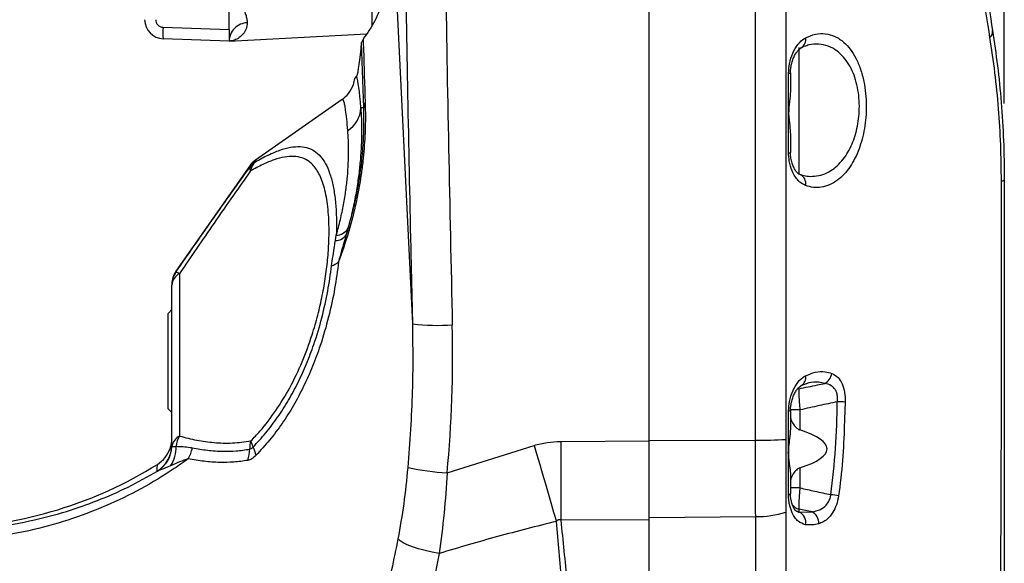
# Model space of a CAD drawing. Extents: x 0 to 8410, y 0 to 5940.
# Tile 90 of 110: x 5761 to 6019, y 4600 to 4743. Entities that reach past the tile are written whole.
import ezdxf

# ---------------------------------------------------------------- set-up
doc = ezdxf.new("R2010")
doc.units = 0
doc.header["$LTSCALE"] = 10
doc.layers.get('0').update_dxf_attribs({"linetype": 'CONTINUOUS'})
doc.styles.add('SLDTEXTSTYLE0', font='TXT', dxfattribs={"width": 0.605})
doc.dimstyles.new('SLDDIMSTYLE12', dxfattribs={"dimtxt": 50, "dimasz": 50, "dimexe": 0, "dimexo": 0.0625, "dimgap": 12.5, "dimtad": 1, "dimdec": 1, "dimrnd": 1e-09, "dimzin": 12, "dimtxsty": 'SLDTEXTSTYLE0', "dimsah": 1, "dimcen": 0.09, "dimazin": 3, "dimtfac": 1, "dimtofl": 0, "dimtmove": 0, "dimatfit": 3, "dimtolj": 1, "dimtzin": 12})

# ---------------------------------------------------------------- blocks, each defined once
blk = doc.blocks.new('_D_19')
at = {"color": 7, "linetype": 'CONTINUOUS'}
for p, q in [((5691.08, 5255.51), (5691.08, 5337.99)), ((6019.08, 4720.87), (6019.08, 5337.99)), ((6019.08, 5322.99), (5691.08, 5322.99))]:
    blk.add_line(p, q, dxfattribs=at)
for points in [[(5691.08, 5322.99), (5741.08, 5315.49), (5741.08, 5330.49)], [(6019.08, 5322.99), (5969.08, 5330.49), (5969.08, 5315.49)]]:
    blk.add_solid(points, dxfattribs=at)
at = {"color": 7, "linetype": 'CONTINUOUS', "insert": (5797.79, 5387.45), "char_height": 50, "attachment_point": 1, "style": 'SLDTEXTSTYLE0'}
blk.add_mtext('328', dxfattribs=at)

msp = doc.modelspace()

# ---------------------------------------------------------------- linework, layer by layer
at = {"color": 7, "linetype": 'CONTINUOUS'}
for p, q in [((5853.580927, 4741.379561), (5853.580927, 4980.952921)), ((5926.080932, 4632.552924), (5926.080932, 4848.243895)), ((5816.080933, 4740.249934), (5816.080933, 4752.995791)), ((5816.080933, 4740.249934), (5816.080933, 4737.251821)), ((5816.080933, 4737.251821), (5852.045258, 4739.136639)), ((5816.080933, 4737.251821), (5798.791771, 4737.855496)), ((5851.173257, 4737.768235), (5850.792115, 4736.885371)), ((5963.080947, 4728.908839), (5963.080947, 4724.095407)), ((5849.009221, 4727.452936), (5849.508335, 4728.021565)), ((5845.66467, 4721.962037), (5822.953795, 4706.059756)), ((5963.080947, 4712.876024), (5963.080947, 4708.062592)), ((5821.480339, 4704.58633), (5802.16602, 4677.002611)), ((5965.927367, 4702.207985), (5965.509717, 4702.316108)), ((5801.080932, 4666.95291), (5800.08093, 4665.952983)), ((5800.08093, 4640.952888), (5800.08093, 4665.952983)), ((5800.08093, 4640.952888), (5801.080932, 4639.95296)), ((5963.080947, 4640.475097), (5963.080947, 4635.707679)), ((5926.080932, 4611.9172), (5926.080932, 4632.552924)), ((5962.580924, 4631.034555), (5962.580924, 4628.126564)), ((5963.080947, 4623.658481), (5963.080947, 4618.764105)), ((5926.080932, 4405.843678), (5926.080932, 4611.9172))]:
    msp.add_line(p, q, dxfattribs=at)
at = {"color": 8, "linetype": 'CONTINUOUS'}
for p, q in [((5864.184951, 4663.21403), (5859.071558, 4766.75457)), ((5798.791771, 4740.853729), (5816.080933, 4740.249934)), ((5851.343726, 4719.732347), (5850.792115, 4736.885371)), ((5965.304469, 4735.548677), (5965.304469, 4702.357116)), ((5851.343726, 4719.732347), (5850.574379, 4719.732347)), ((5822.953795, 4706.059756), (5822.953795, 4705.649796)), ((5821.480339, 4704.184356), (5821.480339, 4704.58633)), ((5847.239067, 4688.233438), (5846.754422, 4686.516943)), ((5843.926062, 4685.001197), (5844.151457, 4686.414542)), ((5802.16602, 4677.002611), (5802.16602, 4676.762166)), ((5962.579672, 4631.008687), (5962.580239, 4640.387836)), ((5965.559994, 4640.652123), (5963.080947, 4640.652123)), ((5965.559994, 4640.652123), (5965.559994, 4635.426226)), ((5801.080932, 4631.459894), (5801.094112, 4631.069245)), ((5801.094112, 4631.069245), (5801.097115, 4631.068769)), ((5873.167311, 4624.186101), (5895.932992, 4631.385269)), ((5902.929639, 4632.425728), (5926.080932, 4632.552924)), ((5926.080932, 4632.691445), (5953.885113, 4632.742229)), ((5797.284451, 4624.606314), (5797.253129, 4624.639812)), ((5797.291805, 4624.605479), (5797.284451, 4624.606314)), ((5965.559994, 4625.479641), (5965.559994, 4620.253744)), ((5965.559994, 4620.253744), (5963.080947, 4620.253744)), ((5964.851891, 4614.131393), (5965.304469, 4613.912406)), ((5965.304469, 4614.692631), (5965.304469, 4613.912406)), ((5968.735014, 4613.983574), (5965.304469, 4614.692631)), ((5965.304469, 4613.912406), (5968.735014, 4613.983574)), ((5926.080932, 4611.9172), (5902.929639, 4611.790004)), ((5926.080932, 4612.456026), (5953.978484, 4612.708273))]:
    msp.add_line(p, q, dxfattribs=at)
at = {"color": 8, "linetype": 'CONTINUOUS', "flags": 128}
for points in [[(5953.885113, 4632.742229), (5953.904604, 4726.526561), (5953.916972, 4787.467542), (5953.932856, 4848.408642)], [(5961.874043, 4848.65159), (5961.865728, 4787.697258), (5961.861764, 4726.756635), (5961.854433, 4632.949414)], [(5962.57708, 4707.974973), (5962.576841, 4713.966551), (5962.576275, 4728.821101)], [(5965.304469, 4646.213236), (5964.842801, 4646.056356), (5964.749967, 4646.014514)], [(5895.932992, 4631.385269), (5896.677752, 4628.865066), (5897.419577, 4626.350226), (5898.157944, 4623.84254), (5898.892348, 4621.343675), (5899.622266, 4618.855538), (5900.347208, 4616.379681), (5901.066651, 4613.91777), (5901.780118, 4611.471715)], [(5902.929639, 4632.425728), (5902.938043, 4629.815044), (5902.944048, 4627.209725), (5902.947639, 4624.611559), (5902.948846, 4622.022333), (5902.947639, 4619.443836), (5902.944048, 4616.877737), (5902.938043, 4614.325824), (5902.929639, 4611.790004)], [(5797.253129, 4624.639812), (5797.275757, 4625.308695), (5797.313442, 4626.410427)], [(5962.568973, 4618.429723), (5962.686245, 4618.467393), (5962.789212, 4618.506613), (5962.877338, 4618.547382), (5962.950085, 4618.589225), (5963.007097, 4618.63214), (5963.048046, 4618.675771), (5963.072692, 4618.719759), (5963.080947, 4618.764105)], [(5871.085142, 4603.083792), (5869.230424, 4603.424254), (5867.406597, 4603.836122), (5865.678688, 4604.304495), (5864.108254, 4604.812923), (5862.751265, 4605.343046), (5861.656075, 4605.87615), (5860.861723, 4606.393042), (5860.396494, 4606.875601)]]:
    msp.add_lwpolyline(points, dxfattribs=at)
at = {"color": 7, "linetype": 'CONTINUOUS'}
for centre, radius, start, end in [((5798.966269, 4742.852503), 5, 180, 268), ((5826.395249, 4701.144835), 6, 125, 145), ((5807.080933, 4673.561132), 6, 145, 180), ((5739.080933, 4719.732291), 110, 272, 301.96401055)]:
    msp.add_arc(centre, radius, start, end, dxfattribs=at)
at = {"color": 8, "linetype": 'CONTINUOUS'}
for centre, radius, start, end in [((5798.86157, 4742.852503), 2, 180, 268), ((5820.301499, 4739.354613), 21.561906, 176.01322832, 183.98677168), ((6013.755905, 4739.806616), 2.254073, 314.02390294, 4.50387277), ((5964.703719, 4737.602371), 2.39544, 299.451662, 12.16478138), ((5962.632575, 4729.992576), 1.172827, 267.24851112, 292.47624882), ((5855.263186, 4719.564195), 3.923066, 154.73540286, 177.54341633), ((5843.337661, 4719.974098), 7.240755, 301.93650348, 358.08667932), ((5826.370018, 4700.741406), 5.980206, 124.83778455, 144.84962935), ((5825.514723, 4702.772876), 3.851625, 131.67429509, 172.97895551), ((5962.634086, 4709.139746), 1.166167, 267.19804327, 292.53128234), ((5822.652917, 4703.954023), 1.194987, 168.88671218, 216.4726726), ((5964.499868, 4699.927674), 2.600624, 348.34710185, 67.01515663), ((6018.383036, 4701.822944), 1.177155, 267.46621787, 306.36126291), ((5844.096867, 4690.037296), 3.623165, 270.86330063, 330.14094392), ((5843.992442, 4688.274045), 3.273521, 268.83809175, 327.53651066), ((5841.293211, 4683.30398), 5.167937, 288.36552777, 312.06505517), ((5807.028498, 4673.33728), 5.947567, 144.84105115, 179.98848058), ((5804.721904, 4673.08704), 3.649644, 117.03442681, 176.0495853), ((5801.31159, 4673.795212), 3.087534, 55.44010339, 73.93453892), ((5870.749945, 4715.235944), 52.434518, 262.80748253, 274.13175182), ((5964.617379, 4649.160631), 2.474802, 300.42925556, 10.73648907), ((5970.548629, 4650.582349), 3.350686, 297.61877811, 353.93084908), ((5966.159661, 4392.601637), 250.377938, 87.42601767, 87.89591143), ((5962.636226, 4641.54675), 1.160266, 267.23415488, 292.53775392), ((5804.832838, 4630.456204), 3.788653, 117.06338885, 170.68803666), ((5809.465948, 4630.183994), 7.328238, 150.16327071, 172.569469), ((5793.089006, 4631.461172), 7.991926, 301.40212194, 359.99083833), ((5793.096138, 4631.429464), 8.006081, 301.54321006, 357.42121608), ((5793.100344, 4631.42508), 8.004705, 301.57570574, 357.44876381), ((5793.946711, 4630.694391), 8.264118, 325.74164721, 3.03339175), ((5828.194761, 4630.493919), 6.73319, 162.2927996, 180.92194718), ((5827.437662, 4633.679409), 5.770337, 191.3698326, 208.42287998), ((5815.670379, 4627.206108), 7.660186, 12.06043541, 29.11149015), ((5954.812949, 4750.425369), 117.686798, 269.54827859, 273.43019276), ((5796.936641, 4632.611419), 9.696282, 330.67564263, 348.87610946), ((5812.363035, 4630.430403), 9.099518, 340.83587268, 359.71776517), ((5877.614003, 4695.522543), 71.474898, 258.15900931, 266.43313513), ((5964.80278, 4558.162631), 60.948249, 79.70950007, 81.64675802), ((5966.019596, 4617.589165), 2.983507, 213.75377219, 256.13155792), ((5954.23015, 4637.742243), 25.035235, 269.42402465, 287.8118377), ((5964.199568, 4611.232478), 2.898762, 347.50708627, 67.5942664), ((5967.11682, 4611.031885), 3.366158, 356.96015176, 61.26728145)]:
    msp.add_arc(centre, radius, start, end, dxfattribs=at)
at = {"color": 7, "linetype": 'CONTINUOUS'}
for centre, major_axis, ratio, start_param, end_param in [((5849.080933, 4859.452925), (0, 132), 0.0349207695, 3.2344481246, 3.5219230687), ((5913.114712, 4630.452925), (59.548459, 0), 0.1763269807, 5.7897605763, 6.7766100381)]:
    msp.add_ellipse(centre, major_axis=major_axis, ratio=ratio, start_param=start_param, end_param=end_param, dxfattribs=at)
at = {"color": 8, "linetype": 'CONTINUOUS'}
for centre, major_axis, ratio, start_param, end_param in [((5849.154966, 4630.452925), (0, 98.091694), 0.0349312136, 5.8560647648, 6.1798710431), ((5691.128682, 4649.087161), (10.138864, 246.653578), 0.7427797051, 4.6418312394, 4.7990693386)]:
    msp.add_ellipse(centre, major_axis=major_axis, ratio=ratio, start_param=start_param, end_param=end_param, dxfattribs=at)
for points, knots in [([(5864.184951, 4663.21403), (5864.032869, 4669.86932), (5863.272458, 4703.145909), (5862.064375, 4764.953087), (5861.825431, 4820.116451), (5861.701836, 4848.649921)], [0, 0, 0, 0, 0.1076892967, 0.53844873, 1, 1, 1, 1]), ([(5872.044747, 4848.145189), (5872.081028, 4832.710788), (5872.153592, 4801.841147), (5872.865606, 4740.101427), (5873.862943, 4693.80396), (5874.527861, 4662.937703)], [0, 0, 0, 0, 0.24997430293, 0.49996215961, 1, 1, 1, 1]), ([(6015.322392, 4738.185825), (6013.991927, 4746.437324), (6011.330705, 4762.942142), (6005.966468, 4796.209615), (6001.903929, 4821.402185), (5999.195253, 4838.199201)], [0, 0, 0, 0, 0.24991465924, 0.49988448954, 1, 1, 1, 1]), ([(5816.080933, 4752.995791), (5816.425173, 4752.32696), (5817.014675, 4751.181607), (5817.890405, 4749.559845), (5818.646371, 4748.134865), (5819.374767, 4746.708722), (5819.972411, 4745.415672), (5820.443708, 4744.185589), (5820.756258, 4743.064899), (5820.798608, 4742.388159), (5820.819249, 4742.058339)], [0, 0, 0, 0, 0.1479082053, 0.2532883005, 0.3863162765, 0.5047932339, 0.6336713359, 0.7535538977, 0.8798907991, 1, 1, 1, 1]), ([(5820.819249, 4742.058339), (5820.75465, 4741.494802), (5820.624319, 4740.357827), (5819.815462, 4739.064298), (5818.750505, 4738.082797), (5817.473481, 4737.434003), (5816.544765, 4737.312502), (5816.080933, 4737.251821)], [0, 0, 0, 0, 0.1940681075, 0.39154572, 0.5902877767, 0.7953755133, 1, 1, 1, 1]), ([(5820.819249, 4742.058339), (5820.213946, 4741.964942), (5818.956947, 4741.77099), (5817.368466, 4740.643117), (5816.281472, 4739.057104), (5816.146114, 4737.83859), (5816.080933, 4737.251821)], [0, 0, 0, 0, 0.2407771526, 0.5000091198, 0.7592318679, 1, 1, 1, 1]), ([(5967.045372, 4738.107147), (5967.906454, 4738.471067), (5969.6286, 4739.1989), (5972.227036, 4739.285496), (5974.739826, 4738.595484), (5976.933095, 4737.166383), (5978.762203, 4735.18306), (5980.243691, 4732.844061), (5981.460521, 4729.986675), (5982.326982, 4726.835992), (5982.822797, 4723.540591), (5982.989316, 4720.364176), (5982.859853, 4717.265738), (5982.489353, 4714.341394), (5981.880027, 4711.566189), (5981.046882, 4708.932251), (5979.991506, 4706.510326), (5978.685693, 4704.260851), (5977.159396, 4702.325117), (5975.353427, 4700.688032), (5973.34201, 4699.516889), (5971.211718, 4698.911421), (5969.095021, 4698.833402), (5967.729584, 4699.212735), (5967.046891, 4699.402394)], [0, 0, 0, 0, 0.0585906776, 0.1171801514, 0.1757878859, 0.2343524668, 0.2802983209, 0.3262094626, 0.3723748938, 0.4184966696, 0.45851157, 0.4985137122, 0.534598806, 0.570689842, 0.6065611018, 0.6424498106, 0.681031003, 0.7196305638, 0.763182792, 0.8067576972, 0.8567576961, 0.9067753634, 0.9533894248, 1, 1, 1, 1]), ([(5851.173257, 4737.768235), (5851.203525, 4736.844984), (5851.3842, 4731.33409), (5851.564926, 4725.824834), (5851.715376, 4721.238556)], [0, 0, 0, 0, 0.1675320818, 1, 1, 1, 1]), ([(5962.576275, 4728.821101), (5962.633694, 4729.657871), (5962.763316, 4731.546845), (5963.648995, 4734.191815), (5965.011605, 4736.542062), (5966.244279, 4737.673958), (5966.962316, 4738.062235), (5967.045372, 4738.107147)], [0, 0, 0, 0, 0.1935129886, 0.4368478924, 0.6838133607, 0.9634266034, 1, 1, 1, 1]), ([(5965.93291, 4702.235642), (5966.398834, 4702.109561), (5967.551282, 4701.797703), (5969.437415, 4701.807604), (5971.560306, 4702.242439), (5973.552943, 4703.188516), (5975.357985, 4704.557355), (5976.870368, 4706.197957), (5978.177779, 4708.137756), (5979.223334, 4710.228797), (5980.060381, 4712.532722), (5980.663476, 4714.949133), (5981.039518, 4717.526012), (5981.166671, 4720.231321), (5981.007297, 4723.038114), (5980.532906, 4725.801311), (5979.754953, 4728.381196), (5978.977608, 4730.078954), (5978.053866, 4731.687557), (5976.966865, 4733.178262), (5975.156616, 4734.841764), (5972.972059, 4736.036835), (5970.485639, 4736.504721), (5968.580764, 4736.485765), (5967.549799, 4736.109587), (5967.36676, 4736.0428)], [0, 0, 0, 0, 0.0341926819, 0.084574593, 0.1377720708, 0.1920958, 0.2382778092, 0.2854272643, 0.3260145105, 0.3675185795, 0.4048902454, 0.4432438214, 0.4805222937, 0.5189989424, 0.5601775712, 0.6030078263, 0.6458010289, 0.6900746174, 0.7006423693, 0.7489584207, 0.7986949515, 0.860603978, 0.9245783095, 0.9866095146, 1, 1, 1, 1]), ([(6018.330996, 4700.646939), (6018.293545, 4703.811733), (6018.218247, 4710.174848), (6017.617832, 4719.650697), (6016.691571, 4729.058732), (6015.780028, 4735.135177), (6015.322392, 4738.185825)], [0, 0, 0, 0, 0.2438887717, 0.490361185, 0.7441384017, 1, 1, 1, 1]), ([(5851.715376, 4721.238556), (5851.751524, 4719.385373), (5851.806156, 4716.584628), (5851.658378, 4712.429167), (5851.449801, 4709.167023), (5851.125804, 4705.794521), (5850.679194, 4702.30411), (5850.091321, 4698.689477), (5849.345928, 4694.920342), (5848.437562, 4691.081898), (5847.011614, 4685.840206), (5845.662541, 4682.029334), (5844.755595, 4679.467382)], [0, 0, 0, 0, 0.1597520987, 0.2414358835, 0.3230969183, 0.4024313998, 0.4817616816, 0.5642064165, 0.6466640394, 0.7338613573, 0.8210818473, 1, 1, 1, 1]), ([(5847.167869, 4713.829341), (5847.07601, 4714.869403), (5846.891582, 4716.957561), (5846.624491, 4719.080155), (5846.373816, 4720.56003), (5846.140664, 4721.477435), (5845.903771, 4722.000818), (5845.744499, 4721.974985), (5845.66467, 4721.962037)], [0, 0, 0, 0, 0.1935045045, 0.3885038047, 0.539564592, 0.691329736, 0.8452900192, 1, 1, 1, 1]), ([(5846.754422, 4686.516943), (5847.170387, 4687.90529), (5848.002096, 4690.681241), (5849.198471, 4695.593356), (5850.255662, 4701.176727), (5850.819016, 4705.624859), (5851.154552, 4709.354521), (5851.344295, 4712.46231), (5851.428416, 4716.272664), (5851.371939, 4718.579822), (5851.343726, 4719.732347)], [0, 0, 0, 0, 0.11754050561, 0.23501820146, 0.40760514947, 0.58010959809, 0.61616237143, 0.74382561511, 0.87202993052, 1, 1, 1, 1]), ([(5850.574379, 4719.732347), (5850.630919, 4718.807196), (5850.744321, 4716.95163), (5850.794937, 4713.65129), (5850.711018, 4709.946902), (5850.451144, 4705.986558), (5850.006049, 4701.867561), (5849.363479, 4697.626552), (5848.487694, 4693.085826), (5847.656639, 4689.856196), (5847.239067, 4688.233438)], [0, 0, 0, 0, 0.1293853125, 0.2595067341, 0.3921576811, 0.5258076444, 0.6418995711, 0.7588549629, 0.8788343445, 1, 1, 1, 1]), ([(5844.151457, 4686.414542), (5844.52499, 4687.785386), (5845.272146, 4690.527409), (5846.082201, 4694.459161), (5846.686946, 4698.212458), (5847.098464, 4701.851349), (5847.32953, 4705.282203), (5847.399075, 4708.4852), (5847.342389, 4711.376981), (5847.226045, 4713.011852), (5847.167869, 4713.829341)], [0, 0, 0, 0, 0.1148179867, 0.2296641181, 0.3491993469, 0.468762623, 0.5997327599, 0.7307329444, 0.8653576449, 1, 1, 1, 1]), ([(5822.953795, 4705.649796), (5824.075529, 4706.264471), (5826.322074, 4707.495508), (5829.383694, 4708.758292), (5832.205421, 4709.536548), (5834.728215, 4709.712891), (5836.957989, 4709.293197), (5838.846983, 4708.282923), (5840.406621, 4706.700786), (5841.672613, 4704.624273), (5842.689131, 4702.022), (5843.454091, 4698.894296), (5843.96073, 4695.269121), (5844.235036, 4691.148123), (5844.179963, 4688.028992), (5844.151457, 4686.414542)], [0, 0, 0, 0, 0.077059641, 0.1543306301, 0.2313482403, 0.3093999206, 0.3877217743, 0.4657767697, 0.5399168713, 0.6142793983, 0.6884359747, 0.7648761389, 0.8415343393, 0.9179788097, 1, 1, 1, 1]), ([(5821.780567, 4632.541838), (5822.580301, 4633.388116), (5824.874454, 4635.815791), (5828.367046, 4640.388705), (5832.108948, 4646.475119), (5835.306569, 4653.191622), (5837.689331, 4659.654564), (5839.367299, 4665.514566), (5840.53642, 4670.666131), (5841.405743, 4675.734174), (5841.977306, 4680.634413), (5842.263698, 4685.305756), (5842.272807, 4690.292713), (5841.853029, 4695.308067), (5840.835555, 4699.928114), (5839.263533, 4703.458275), (5837.350081, 4705.634169), (5835.22737, 4706.749465), (5833.070753, 4707.147524), (5830.630397, 4706.976677), (5827.900555, 4706.227473), (5824.94138, 4705.013842), (5822.774066, 4703.83316), (5821.69198, 4703.243675)], [0, 0, 0, 0, 0.029227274, 0.0838427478, 0.1384260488, 0.1954847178, 0.2525452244, 0.2940832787, 0.3357844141, 0.377346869, 0.4202059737, 0.4632087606, 0.5060829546, 0.5681579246, 0.6302283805, 0.6902383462, 0.7502289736, 0.792113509, 0.8341437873, 0.876021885, 0.9172916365, 0.9587057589, 1, 1, 1, 1]), ([(5967.046891, 4699.402394), (5966.374785, 4699.761235), (5965.366814, 4700.299396), (5964.242896, 4701.819729), (5963.392326, 4703.454843), (5962.725268, 4705.535668), (5962.620566, 4707.25915), (5962.57708, 4707.974973)], [0, 0, 0, 0, 0.29901747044, 0.44844249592, 0.597798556, 0.83295155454, 1, 1, 1, 1]), ([(5802.16602, 4676.762166), (5803.724641, 4679.009809), (5806.849828, 4683.51655), (5811.753137, 4690.506694), (5816.6512, 4697.450844), (5819.930879, 4702.023866), (5821.480339, 4704.184356)], [0, 0, 0, 0, 0.242787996, 0.4868132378, 0.7575487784, 1, 1, 1, 1]), ([(5821.69198, 4703.243675), (5820.196402, 4701.127506), (5817.025484, 4696.640813), (5812.310425, 4689.842744), (5807.583858, 4682.98202), (5804.57229, 4678.555995), (5803.063047, 4676.3379)], [0, 0, 0, 0, 0.2415133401, 0.5120557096, 0.7554675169, 1, 1, 1, 1]), ([(6017.953728, 4554.133716), (6017.981076, 4560.7895), (6018.063119, 4580.756716), (6018.279468, 4614.040253), (6018.355571, 4656.222279), (6018.339602, 4685.088945), (6018.330996, 4700.646939)], [0, 0, 0, 0, 0.1362773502, 0.4088292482, 0.6813822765, 1, 1, 1, 1]), ([(5842.921515, 4678.399267), (5843.166039, 4680.1313), (5843.480555, 4682.359112), (5843.844966, 4684.520255), (5843.926062, 4685.001197)], [0, 0, 0, 0, 0.7774594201, 1, 1, 1, 1]), ([(5846.754422, 4686.516943), (5846.332521, 4685.13818), (5845.616838, 4682.79934), (5845.006241, 4680.437075), (5844.755595, 4679.467382)], [0, 0, 0, 0, 0.5895073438, 1, 1, 1, 1]), ([(5822.36289, 4630.93287), (5823.485818, 4632.142179), (5825.73462, 4634.563971), (5828.828144, 4638.686908), (5831.66592, 4643.106846), (5834.189038, 4647.819724), (5836.403547, 4652.725016), (5838.552571, 4658.414928), (5840.45546, 4664.83129), (5842.018993, 4671.813044), (5842.621688, 4676.211255), (5842.921515, 4678.399267)], [0, 0, 0, 0, 0.0997727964, 0.1998073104, 0.2994971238, 0.3977415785, 0.4963354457, 0.5945735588, 0.7301406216, 0.8657509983, 1, 1, 1, 1]), ([(5844.755595, 4679.467382), (5844.449115, 4677.143236), (5843.831557, 4672.46007), (5842.215237, 4665.016184), (5840.232956, 4658.158438), (5837.982025, 4652.07058), (5835.651042, 4646.815461), (5832.991893, 4641.777072), (5829.99785, 4637.061349), (5826.732132, 4632.670567), (5824.350659, 4630.093495), (5823.161488, 4628.806653)], [0, 0, 0, 0, 0.1336103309, 0.269225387, 0.4048003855, 0.50341218, 0.602380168, 0.7009992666, 0.8005278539, 0.9003950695, 1, 1, 1, 1]), ([(5803.063047, 4676.3379), (5803.066282, 4673.381691), (5803.08179, 4659.210045), (5803.097031, 4645.042335), (5803.109092, 4633.830013)], [0, 0, 0, 0, 0.2086002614, 1, 1, 1, 1]), ([(5862.947618, 4625.568571), (5863.444963, 4632.221771), (5864.381809, 4644.75436), (5864.247812, 4657.319412), (5864.184951, 4663.21403)], [0, 0, 0, 0, 0.53087193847, 1, 1, 1, 1]), ([(5962.580239, 4640.387836), (5962.63723, 4641.215981), (5962.766017, 4643.087388), (5963.644157, 4645.707531), (5964.994626, 4648.040751), (5966.228099, 4649.180613), (5966.953825, 4649.570599), (5967.048858, 4649.621668)], [0, 0, 0, 0, 0.1918606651, 0.433558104, 0.6790205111, 0.9579677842, 1, 1, 1, 1]), ([(5967.048858, 4649.621668), (5967.892185, 4649.971977), (5969.603085, 4650.682667), (5971.913068, 4650.77447), (5973.317239, 4650.384518), (5973.880534, 4650.228086)], [0, 0, 0, 0, 0.3679307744, 0.7464399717, 1, 1, 1, 1]), ([(5973.880534, 4650.228086), (5974.452892, 4649.936471), (5975.471672, 4649.417406), (5976.645255, 4647.612276), (5977.358804, 4645.338119), (5977.389161, 4643.58322), (5977.403973, 4642.72696)], [0, 0, 0, 0, 0.3021110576, 0.5377494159, 0.7744563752, 1, 1, 1, 1]), ([(5965.304469, 4646.213236), (5966.917964, 4646.547041), (5969.181573, 4647.015345), (5971.45036, 4647.480014), (5972.101961, 4647.613468)], [0, 0, 0, 0, 0.7127974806, 1, 1, 1, 1]), ([(5972.101961, 4647.613468), (5971.541504, 4647.724678), (5970.168796, 4647.997058), (5968.537952, 4647.966985), (5967.491871, 4647.590293), (5967.288082, 4647.516909)], [0, 0, 0, 0, 0.3571549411, 0.8747661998, 1, 1, 1, 1]), ([(5975.352292, 4642.810764), (5975.392387, 4643.231838), (5975.447346, 4643.80901), (5975.322135, 4644.827681), (5975.095725, 4645.490117), (5974.573906, 4646.363386), (5973.674664, 4647.229889), (5972.679061, 4647.472715), (5972.101961, 4647.613468)], [0, 0, 0, 0, 0.1555721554, 0.2132448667, 0.3938918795, 0.4370784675, 0.6737035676, 1, 1, 1, 1]), ([(5965.304469, 4646.213236), (5965.28827, 4646.042459), (5965.247918, 4645.61704), (5965.26443, 4644.40567), (5965.364276, 4642.651119), (5965.494968, 4641.316278), (5965.559994, 4640.652123)], [0, 0, 0, 0, 0.18111443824, 0.45117046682, 0.72692779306, 1, 1, 1, 1]), ([(5975.352292, 4642.810764), (5973.787468, 4642.469848), (5970.521638, 4641.758347), (5967.259222, 4641.030974), (5965.559994, 4640.652123)], [0, 0, 0, 0, 0.4791503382, 1, 1, 1, 1]), ([(5973.657076, 4618.464294), (5974.12489, 4622.498981), (5975.062758, 4630.587678), (5975.255627, 4638.729919), (5975.352292, 4642.810764)], [0, 0, 0, 0, 0.4988056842, 1, 1, 1, 1]), ([(5977.403973, 4642.72696), (5977.332015, 4640.728551), (5977.148249, 4635.625097), (5976.8585, 4627.399929), (5976.080208, 4621.22319), (5975.690519, 4618.130508)], [0, 0, 0, 0, 0.2431988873, 0.6210710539, 1, 1, 1, 1]), ([(5803.109092, 4633.830013), (5804.604211, 4633.439593), (5807.599185, 4632.657517), (5812.225955, 4632.045612), (5816.963255, 4631.867304), (5820.171835, 4632.316578), (5821.780567, 4632.541838)], [0, 0, 0, 0, 0.2422611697, 0.4852896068, 0.7419322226, 1, 1, 1, 1]), ([(5801.097115, 4631.068769), (5801.108428, 4631.067477), (5801.172185, 4631.060196), (5801.495553, 4631.022756), (5801.985613, 4631.0839), (5802.168919, 4631.124923), (5802.199249, 4631.131711)], [0, 0, 0, 0, 0.126686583, 0.713960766, 0.9526703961, 1, 1, 1, 1]), ([(5802.199249, 4631.131711), (5803.422953, 4631.085872), (5804.851598, 4631.032355), (5806.25013, 4630.777294), (5806.450752, 4630.740705)], [0, 0, 0, 0, 0.856548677, 1, 1, 1, 1]), ([(5821.462442, 4630.38558), (5821.602847, 4630.42335), (5821.892348, 4630.501227), (5822.202934, 4630.786137), (5822.36289, 4630.93287)], [0, 0, 0, 0, 0.4849876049, 1, 1, 1, 1]), ([(5895.932992, 4631.385269), (5897.069016, 4631.680735), (5899.364242, 4632.277694), (5901.733199, 4632.376052), (5902.929639, 4632.425728)], [0, 0, 0, 0, 0.4949508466, 1, 1, 1, 1]), ([(5953.978484, 4612.708273), (5953.95432, 4615.987218), (5953.905726, 4622.581485), (5953.892009, 4629.342881), (5953.885113, 4632.742229)], [0, 0, 0, 0, 0.4972418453, 1, 1, 1, 1]), ([(5961.854433, 4632.949414), (5961.857169, 4629.755128), (5961.862669, 4623.333876), (5961.87968, 4617.059963), (5961.888229, 4613.907042)], [0, 0, 0, 0, 0.4974554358, 1, 1, 1, 1]), ([(5806.450752, 4630.740705), (5807.773366, 4630.505175), (5810.422102, 4630.033491), (5814.258178, 4629.794201), (5817.943812, 4629.861788), (5820.288346, 4630.210801), (5821.462442, 4630.38558)], [0, 0, 0, 0, 0.2650697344, 0.5308423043, 0.7650549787, 1, 1, 1, 1]), ([(5823.161488, 4628.806653), (5822.770489, 4628.448614), (5822.013541, 4627.755473), (5821.302185, 4627.545007), (5820.958276, 4627.443256)], [0, 0, 0, 0, 0.5165456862, 1, 1, 1, 1]), ([(5962.568973, 4618.429723), (5962.571338, 4620.398079), (5962.575228, 4623.636947), (5962.577585, 4626.910254), (5962.57851, 4628.194275)], [0, 0, 0, 0, 0.6077296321, 1, 1, 1, 1]), ([(5805.390452, 4627.862635), (5804.171287, 4626.998655), (5800.172208, 4624.164648), (5793.033285, 4619.881966), (5783.726621, 4615.343816), (5773.908596, 4611.649138), (5763.419782, 4608.81241), (5752.383769, 4606.888406), (5744.727001, 4606.56747), (5740.881235, 4606.406274)], [0, 0, 0, 0, 0.0653667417, 0.2144145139, 0.3634586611, 0.5168934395, 0.6703230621, 0.8344131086, 1, 1, 1, 1]), ([(5800.777068, 4626.042309), (5800.697918, 4626.00597), (5800.237924, 4625.794779), (5799.020315, 4625.282931), (5797.892439, 4624.890961), (5797.374367, 4624.644721), (5797.291805, 4624.605479)], [0, 0, 0, 0, 0.0554819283, 0.3224435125, 0.892021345, 1, 1, 1, 1]), ([(5805.390452, 4627.862635), (5804.624506, 4627.616508), (5803.085661, 4627.122021), (5801.548913, 4626.403295), (5800.777068, 4626.042309)], [0, 0, 0, 0, 0.4977411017, 1, 1, 1, 1]), ([(5820.958276, 4627.443256), (5819.741662, 4627.267754), (5817.304304, 4626.916152), (5813.482304, 4626.859964), (5809.502939, 4627.120597), (5806.762588, 4627.615053), (5805.390452, 4627.862635)], [0, 0, 0, 0, 0.2348633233, 0.4705234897, 0.7348830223, 1, 1, 1, 1]), ([(5742.941228, 4609.187903), (5746.667324, 4609.371175), (5754.151849, 4609.739309), (5764.352312, 4611.566249), (5773.523706, 4613.993511), (5781.69934, 4616.874597), (5789.678214, 4620.350131), (5794.753921, 4623.187019), (5797.291805, 4624.605479)], [0, 0, 0, 0, 0.1938197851, 0.3893214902, 0.5404495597, 0.691581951, 0.8457891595, 1, 1, 1, 1]), ([(5860.396494, 4606.875601), (5860.929554, 4609.939697), (5862.000704, 4616.096803), (5862.630993, 4622.401446), (5862.947618, 4625.568571)], [0, 0, 0, 0, 0.4976519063, 1, 1, 1, 1]), ([(5873.167311, 4624.186101), (5872.936883, 4620.642737), (5872.473858, 4613.52266), (5871.549491, 4606.574263), (5871.085142, 4603.083792)], [0, 0, 0, 0, 0.4976581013, 1, 1, 1, 1]), ([(5967.029696, 4610.605421), (5966.350065, 4610.8203), (5965.329624, 4611.142934), (5964.223367, 4612.42011), (5963.409124, 4613.820287), (5962.918076, 4615.355587), (5962.626954, 4617.004963), (5962.591688, 4617.871558), (5962.568973, 4618.429723)], [0, 0, 0, 0, 0.2920872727, 0.4385590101, 0.5849691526, 0.8003549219, 0.8714106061, 1, 1, 1, 1]), ([(5965.559994, 4620.253744), (5965.510508, 4619.758545), (5965.396903, 4618.621708), (5965.286362, 4616.976396), (5965.240261, 4615.500661), (5965.28307, 4614.961929), (5965.304469, 4614.692631)], [0, 0, 0, 0, 0.2039988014, 0.468323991, 0.7342282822, 1, 1, 1, 1]), ([(5965.559994, 4620.253744), (5966.861594, 4619.963126), (5969.559348, 4619.360779), (5972.259619, 4618.770024), (5973.657076, 4618.464294)], [0, 0, 0, 0, 0.4824753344, 1, 1, 1, 1]), ([(5968.735014, 4613.983574), (5969.478131, 4614.12045), (5970.760303, 4614.356615), (5972.319439, 4615.488373), (5973.21924, 4616.778295), (5973.566008, 4617.806753), (5973.639268, 4618.335711), (5973.657076, 4618.464294)], [0, 0, 0, 0, 0.3648337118, 0.6294835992, 0.8180799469, 0.9557775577, 1, 1, 1, 1]), ([(5975.690519, 4618.130508), (5975.526661, 4617.336108), (5975.200578, 4615.755224), (5974.115105, 4613.593445), (5972.861856, 4612.132752), (5971.581699, 4611.234863), (5970.846202, 4610.980587), (5970.478241, 4610.853376)], [0, 0, 0, 0, 0.2015243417, 0.4010408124, 0.6617856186, 0.8307955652, 1, 1, 1, 1]), ([(5961.888229, 4613.907042), (5961.891644, 4607.463619), (5961.908721, 4575.246909), (5962.039645, 4524.684752), (5962.052076, 4471.468391), (5962.154547, 4434.90136), (5962.102171, 4416.651362), (5962.075983, 4407.526436)], [0, 0, 0, 0, 0.0936848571, 0.4684184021, 0.7342062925, 0.867104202, 1, 1, 1, 1]), ([(5901.780118, 4611.471715), (5896.638182, 4610.177262), (5886.350729, 4607.587456), (5876.174851, 4604.585361), (5871.085142, 4603.083792)], [0, 0, 0, 0, 0.4998260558, 1, 1, 1, 1]), ([(5902.929639, 4611.790004), (5902.844128, 4611.827046), (5902.67229, 4611.901483), (5902.393374, 4611.903864), (5902.113453, 4611.797702), (5901.918448, 4611.635638), (5901.811505, 4611.508909), (5901.780118, 4611.471715)], [0, 0, 0, 0, 0.2136312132, 0.4293051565, 0.6171791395, 0.8876445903, 1, 1, 1, 1]), ([(5907.923137, 4405.530276), (5907.827525, 4420.023695), (5907.636301, 4449.01049), (5907.124927, 4487.654535), (5906.48234, 4521.465077), (5905.654876, 4550.440045), (5904.531926, 4575.09943), (5903.269801, 4595.449025), (5902.276749, 4606.13007), (5901.780118, 4611.471715)], [0, 0, 0, 0, 0.210906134, 0.4218116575, 0.5624704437, 0.7031298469, 0.8437755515, 0.9218713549, 1, 1, 1, 1]), ([(5902.929639, 4611.790004), (5903.492998, 4606.420234), (5904.62002, 4595.677796), (5906.126387, 4575.273501), (5907.543312, 4550.596209), (5908.717467, 4521.644514), (5909.768679, 4487.845083), (5910.750714, 4449.201491), (5911.296896, 4420.20889), (5911.569988, 4405.712547)], [0, 0, 0, 0, 0.0785265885, 0.1570955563, 0.2975258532, 0.4379697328, 0.5784123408, 0.7892055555, 1, 1, 1, 1]), ([(5954.679732, 4406.66503), (5954.736415, 4415.25034), (5954.849781, 4432.421206), (5954.671226, 4466.760747), (5954.56627, 4509.687167), (5954.141104, 4552.61015), (5954.11055, 4586.952681), (5954.022506, 4604.123093), (5953.978484, 4612.708273)], [0, 0, 0, 0, 0.12499157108, 0.24998670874, 0.49998892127, 0.7499939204, 0.87499733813, 1, 1, 1, 1]), ([(5970.478241, 4610.853376), (5969.902102, 4610.72543), (5968.742851, 4610.467988), (5967.603033, 4610.559427), (5967.029696, 4610.605421)], [0, 0, 0, 0, 0.4969924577, 1, 1, 1, 1]), ([(5721.000836, 4424.042645), (5721.315675, 4424.182324), (5725.000211, 4425.816981), (5732.789922, 4429.594902), (5744.084828, 4435.968891), (5756.539545, 4444.117229), (5767.876471, 4452.687388), (5777.755173, 4461.127486), (5785.655981, 4468.511583), (5792.911539, 4475.864844), (5799.888869, 4483.524947), (5806.599225, 4491.502885), (5813.010248, 4499.762942), (5819.126057, 4508.313986), (5824.911964, 4517.114174), (5830.3915, 4526.207613), (5835.530295, 4535.559287), (5840.425852, 4545.386779), (5844.999213, 4555.628744), (5849.300789, 4566.51277), (5853.315897, 4578.25414), (5857.245611, 4591.761782), (5859.28197, 4601.529572), (5860.396494, 4606.875601)], [0, 0, 0, 0, 0.0043630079, 0.05106003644, 0.10941728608, 0.16777923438, 0.23808563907, 0.28748775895, 0.33040798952, 0.37332876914, 0.41661220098, 0.45989610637, 0.50362171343, 0.54734740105, 0.59143238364, 0.63551707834, 0.68046290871, 0.72540846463, 0.77358766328, 0.82176702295, 0.87312130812, 0.93055777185, 1, 1, 1, 1]), ([(5871.085142, 4603.083792), (5870.36955, 4599.533608), (5868.938367, 4592.433243), (5866.190244, 4581.849245), (5863.001546, 4571.327629), (5859.313029, 4560.838378), (5855.146671, 4550.438725), (5850.484764, 4540.112201), (5845.353195, 4529.935405), (5839.0563, 4518.674861), (5831.85592, 4507.206172), (5823.683114, 4495.62754), (5815.963555, 4485.763447), (5808.340553, 4476.880595), (5800.895185, 4468.889761), (5793.093249, 4461.186199), (5783.296846, 4452.304059), (5772.770573, 4443.795805), (5761.512121, 4435.784152), (5751.483405, 4429.391545), (5741.966104, 4424.02955), (5733.073551, 4419.547634), (5727.576403, 4417.157788), (5724.827857, 4415.962877)], [0, 0, 0, 0, 0.0446998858, 0.0893997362, 0.1345839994, 0.1797683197, 0.2256770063, 0.2715860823, 0.3180067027, 0.3644275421, 0.4283285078, 0.4820944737, 0.5358601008, 0.5796158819, 0.6233710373, 0.6676135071, 0.7118557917, 0.7829021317, 0.8308953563, 0.8789231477, 0.926910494, 0.9634556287, 1, 1, 1, 1])]:
    msp.add_open_spline(points, degree=3, knots=knots, dxfattribs=at)
at = {"color": 7, "linetype": 'CONTINUOUS'}
for points, knots in [([(6000.158851, 4840.019765), (6002.819667, 4823.219988), (6006.809801, 4798.027204), (6012.08033, 4764.750405), (6014.695368, 4748.239762), (6016.003017, 4739.983621)], [0, 0, 0, 0, 0.500180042, 0.7500652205, 1, 1, 1, 1]), ([(5856.585984, 4748.249354), (5855.858284, 4746.280246), (5854.395022, 4742.320756), (5852.251018, 4739.291167), (5851.173257, 4737.768235)], [0, 0, 0, 0, 0.4973137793, 1, 1, 1, 1]), ([(6016.003017, 4739.983621), (6016.454698, 4736.925779), (6017.360988, 4730.790274), (6018.313736, 4721.145451), (6018.958665, 4711.15856), (6019.040049, 4704.314074), (6019.080942, 4700.874987)], [0, 0, 0, 0, 0.245203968, 0.49199744, 0.74474858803, 1, 1, 1, 1]), ([(5963.086431, 4728.934827), (5963.085057, 4728.991217), (5963.076001, 4729.362999), (5963.156652, 4730.136904), (5963.356508, 4731.247781), (5963.706437, 4732.413006), (5964.171825, 4733.497846), (5964.716822, 4734.408485), (5965.257089, 4735.055966), (5965.687041, 4735.413841), (5965.839194, 4735.484091), (5965.890263, 4735.507669)], [0, 0, 0, 0, 0.01629610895, 0.1074413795, 0.22087552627, 0.35149849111, 0.49114164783, 0.63510380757, 0.77989223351, 0.9261223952, 1, 1, 1, 1]), ([(5965.903347, 4735.529127), (5966.15845, 4735.667694), (5966.658689, 4735.939414), (5967.117952, 4736.046961), (5967.343007, 4736.099663)], [0, 0, 0, 0, 0.50996348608, 1, 1, 1, 1]), ([(5845.66467, 4721.962037), (5845.680817, 4721.973421), (5846.301991, 4722.41134), (5847.515969, 4723.56526), (5848.625383, 4725.504946), (5848.904152, 4726.919708), (5849.009221, 4727.452936)], [0, 0, 0, 0, 0.0089899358, 0.3458338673, 0.7534427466, 1, 1, 1, 1]), ([(5963.080947, 4724.095407), (5963.005703, 4723.216381), (5962.847326, 4721.366187), (5962.454914, 4718.204596), (5962.891981, 4715.237445), (5963.023466, 4713.594339), (5963.080947, 4712.876024)], [0, 0, 0, 0, 0.2442674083, 0.5141397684, 0.787596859, 1, 1, 1, 1]), ([(5965.518062, 4702.328148), (5965.458092, 4702.350603), (5965.318592, 4702.402836), (5964.902037, 4702.72434), (5964.410042, 4703.330952), (5963.924434, 4704.176624), (5963.497724, 4705.264175), (5963.216615, 4706.448082), (5963.083171, 4707.403099), (5963.090876, 4707.921758), (5963.092988, 4708.063903)], [0, 0, 0, 0, 0.1239534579, 0.2883375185, 0.4240735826, 0.5675215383, 0.7130012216, 0.8513856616, 0.9592702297, 1, 1, 1, 1]), ([(6019.080942, 4700.874987), (6019.080942, 4676.464727), (6019.080942, 4627.643722), (6019.080942, 4578.850041), (6019.080942, 4554.452958)], [0, 0, 0, 0, 0.4999950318, 1, 1, 1, 1]), ([(5801.080932, 4631.459894), (5801.080932, 4638.334172), (5801.080932, 4652.291687), (5801.080932, 4666.253206), (5801.080932, 4673.338475)], [0, 0, 0, 0, 0.49251439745, 1, 1, 1, 1]), ([(5963.085477, 4640.496912), (5963.084258, 4640.541704), (5963.07465, 4640.894564), (5963.150464, 4641.645432), (5963.34311, 4642.741591), (5963.685755, 4643.898487), (5964.144875, 4644.981234), (5964.685394, 4645.894515), (5965.22393, 4646.547629), (5965.661004, 4646.915411), (5965.818125, 4646.988906), (5965.874498, 4647.015276)], [0, 0, 0, 0, 0.01299307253, 0.10235569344, 0.21435412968, 0.34390385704, 0.48299714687, 0.62683538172, 0.77191062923, 0.9181637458, 1, 1, 1, 1]), ([(5965.88925, 4647.017183), (5966.207373, 4647.180152), (5966.68606, 4647.425375), (5967.126536, 4647.516413), (5967.274283, 4647.546949)], [0, 0, 0, 0, 0.6645729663, 1, 1, 1, 1]), ([(5963.080947, 4638.858142), (5963.128638, 4638.536203), (5963.227117, 4637.871419), (5963.849053, 4636.817504), (5964.584008, 4635.980789), (5965.194229, 4635.558923), (5965.502512, 4635.44708), (5965.559994, 4635.426226)], [0, 0, 0, 0, 0.2802738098, 0.5787487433, 0.8157568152, 0.9656465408, 1, 1, 1, 1]), ([(5963.080947, 4635.707679), (5963.002843, 4634.847998), (5962.866947, 4633.35221), (5962.665388, 4631.707939), (5962.579672, 4631.008687)], [0, 0, 0, 0, 0.5747339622, 1, 1, 1, 1]), ([(5797.313442, 4626.410427), (5798.030199, 4626.962082), (5799.4637, 4628.065382), (5800.756171, 4630.487499), (5801.078557, 4632.284386), (5801.080878, 4633.183979), (5801.080932, 4633.204761)], [0, 0, 0, 0, 0.332866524, 0.6657265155, 0.992277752, 1, 1, 1, 1]), ([(5962.57851, 4628.194275), (5962.552603, 4628.606703), (5962.494242, 4629.535772), (5962.549143, 4630.482324), (5962.579672, 4631.008687)], [0, 0, 0, 0, 0.44391587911, 1, 1, 1, 1]), ([(5962.57851, 4628.194275), (5962.710262, 4627.222266), (5962.932875, 4625.579915), (5963.038028, 4624.215415), (5963.080947, 4623.658481)], [0, 0, 0, 0, 0.5918403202, 1, 1, 1, 1]), ([(5965.559994, 4625.479641), (5965.322528, 4625.366575), (5964.698308, 4625.069361), (5963.882085, 4624.134121), (5963.216947, 4623.039456), (5963.121117, 4622.340651), (5963.080947, 4622.047725)], [0, 0, 0, 0, 0.1482017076, 0.3895727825, 0.7441203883, 1, 1, 1, 1]), ([(5964.807128, 4614.046159), (5964.796735, 4614.049012), (5964.750057, 4614.061828), (5964.540639, 4614.20607), (5964.179658, 4614.617182), (5963.791663, 4615.28242), (5963.439571, 4616.195409), (5963.201353, 4617.23734), (5963.079742, 4618.127285), (5963.090541, 4618.639968), (5963.093256, 4618.768873)], [0, 0, 0, 0, 0.0469596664, 0.2109225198, 0.3664299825, 0.5294142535, 0.6775133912, 0.8319878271, 0.9577563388, 1, 1, 1, 1])]:
    msp.add_open_spline(points, degree=3, knots=knots, dxfattribs=at)

# ---------------------------------------------------------------- dimensions: what is measured, and where the dimension line sits
dim = msp.add_linear_dim(base=(5691.080933, 5322.993228), p1=(6019.080933, 4700.874965), p2=(5691.080933, 5235.505024), dimstyle='SLDDIMSTYLE12', dxfattribs=at)
dim.commit()
dim.dimension.update_dxf_attribs({"geometry": '_D_19', "text_midpoint": (5855.080933, 5322.993228), "dimtype": 160})

doc.saveas('drawing.dxf')
